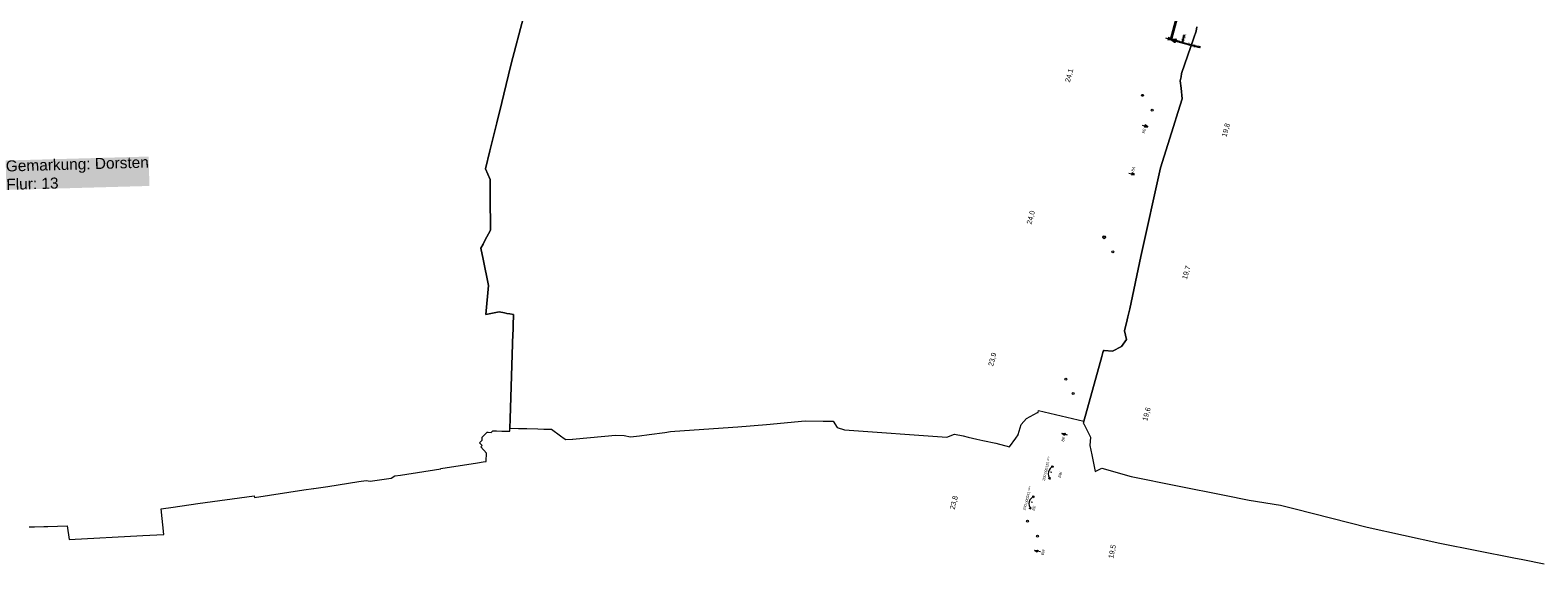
# Model space of a CAD drawing. Header units: millimetres. Extents: x -191 to 81095, y -508122 to 28741.
# Tile 12 of 251: x 4073 to 5098, y 9025 to 9388. Entities that reach past the tile are written whole.
import ezdxf
from ezdxf.enums import TextEntityAlignment as Align

# ---------------------------------------------------------------- set-up
doc = ezdxf.new("R2010")
doc.units = ezdxf.units.MM
doc.linetypes.add('240620_Dorsten Achse$0$STRICHLINIE', pattern=[0.75, 0.5, -0.25])
doc.linetypes.add('VE22-087 DB - VST Hervest-Dorsten ALK VA2736$0$1', pattern=[0])
doc.layers.get('0').update_dxf_attribs({"color": 251})
for name, color, linetype, lineweight in [('240620_Dorsten Achse$0$EB-62236R-A-ACHSE', 1, 'Continuous', 35), ('240620_Dorsten Achse$0$EB-62236R-A-PFEIL-LIN', 1, 'Continuous', 18), ('240620_Dorsten Achse$0$EB-62236R-TS-FUSS', 250, '240620_Dorsten Achse$0$STRICHLINIE', 25), ('240620_Dorsten Achse$0$EB-62236R-TS-LIN', 250, 'Continuous', 25), ('240620_Dorsten Achse$0$EB-62236R-TS-TXT-025', 250, 'Continuous', 25), ('240620_Dorsten Achse$0$EB-62236S-A-KM', 1, 'Continuous', 18), ('240620_Dorsten Achse$0$EB-62236S-A-KMTXT', 1, 'Continuous', 35), ('240620_Dorsten Achse$0$EB-62236S-A-PFEIL-LIN', 1, 'Continuous', 18), ('240620_Dorsten Achse$0$EB-62236S-A-PFEIL-TXT', 1, 'Continuous', 18), ('240620_Dorsten Achse$0$EB-62273S-A-KM', 1, 'Continuous', 18), ('240620_Dorsten Achse$0$EB-62273S-A-KMTXT', 1, 'Continuous', 35), ('240620_Dorsten Achse$0$EB-62273S-A-PFEIL-LIN', 1, 'Continuous', 18), ('240620_Dorsten Achse$0$EB-62273S-A-PFEIL-TXT', 1, 'Continuous', 18), ('VE22-087 DB - VST Hervest-Dorsten ALK VA2736$0$Flurgrenzen', 9, 'VE22-087 DB - VST Hervest-Dorsten ALK VA2736$0$1', 18)]:
    doc.layers.add(name, color=color, linetype=linetype, lineweight=lineweight)
doc.layers.add('XREF ALK Kataster', color=251, linetype='Continuous')
doc.styles.add('240620_Dorsten Achse$0$PROVI', font='PROVI.SHX')
doc.styles.add('VE22-087 DB - VST Hervest-Dorsten ALK VA2736$0$0', font='arial.ttf')

# ---------------------------------------------------------------- blocks, each defined once
blk = doc.blocks.new('VE22-087 DB - VST Hervest-Dorsten ALK VA2736')
at = {"layer": 'VE22-087 DB - VST Hervest-Dorsten ALK VA2736$0$Flurgrenzen', "ltscale": 0.5}
for points in [[(4866.1, 9390.6, 0), (4865.5, 9387.7, 0), (4864, 9383.2, 0), (4855.7, 9358.9, 0), (4855.3, 9356.6, 0), (4854.8, 9354, 0), (4855.4, 9348.8, 0), (4856.1, 9341.7, 0), (4852.1, 9328.7, 0), (4851.3, 9326.4, 0), (4841.4, 9294.8, 0), (4828, 9234.5, 0), (4820.4, 9198.9, 0), (4819.1, 9193.4, 0), (4818.6, 9191.4, 0), (4816.9, 9183.8, 0), (4818.3, 9178, 0), (4814.8, 9173.2, 0), (4808.8, 9170, 0), (4803, 9170.5, 0), (4802.6, 9170.6, 0), (4802.2, 9169.2, 0), (4801.5, 9166.5, 0), (4790.6, 9127.2, 0), (4789.3, 9122.5, 0), (4788.8, 9120.8, 0), (4789.2, 9120.7, 0), (4793.8, 9111.6, 0), (4793.4, 9106, 0), (4794.7, 9099.5, 0), (4796.9, 9088.2, 0), (4801.5, 9090.6, 0), (4821.4, 9084.9, 0), (4852.9, 9078.6, 0), (4884.9, 9072.1, 0), (4901.6, 9068.7, 0), (4923, 9065.3, 0), (4932.8, 9062.8, 0), (4981.8, 9050.3, 0), (5031.3, 9039.4, 0), (5081.5, 9029.5, 0), (5087.6, 9028.3, 0), (5102.2, 9025.4, 0)], [(4416.7, 9429.2, 0), (4399.9, 9365.4, 0), (4398.1, 9358, 0), (4394.9, 9344.8, 0), (4392.2, 9333.6, 0), (4390.8, 9328.2, 0), (4390.1, 9325.3, 0), (4386.1, 9308.9, 0), (4385.5, 9306.2, 0), (4382.6, 9294.1, 0), (4385.7, 9286.8, 0), (4385.7, 9265.6, 0), (4385.8, 9262.1, 0), (4385.8, 9252.3, 0), (4382, 9245.3, 0), (4380.8, 9242.9, 0), (4379.4, 9240.2, 0), (4380.9, 9232.7, 0), (4384.6, 9214.7, 0), (4382.8, 9194.9, 0), (4391.8, 9196.8, 0), (4395.4, 9196.1, 0), (4397, 9195.7, 0), (4399.1, 9195.4, 0), (4401.5, 9194.9, 0), (4401.3, 9187.5, 0), (4401.2, 9184.2, 0), (4401.1, 9182, 0), (4399.5, 9131.5, 0), (4399.3, 9124.1, 0), (4399.1, 9117.7, 0), (4404.9, 9117.5, 0), (4406.7, 9117.5, 0), (4410.5, 9117.4, 0), (4418, 9117.2, 0), (4422.2, 9117.1, 0), (4427.4, 9117, 0), (4433.5, 9112.6, 0), (4436, 9110.7, 0), (4437.1, 9110, 0), (4441.7, 9110.3, 0), (4441.8, 9110.3, 0), (4444.2, 9110.5, 0), (4470.9, 9112.9, 0), (4476.7, 9112.7, 0), (4481.1, 9111.7, 0), (4487.1, 9112.5, 0), (4493.7, 9113.4, 0), (4504.4, 9114.8, 0), (4508.3, 9115.4, 0), (4511.1, 9115.6, 0), (4554, 9118.6, 0), (4573.6, 9120.3, 0), (4599.9, 9122.7, 0), (4612, 9122.5, 0), (4614.9, 9122.4, 0), (4618.8, 9122.4, 0), (4621.6, 9118.1, 0), (4626.6, 9116.6, 0), (4696.1, 9111.5, 0), (4701.3, 9113.7, 0), (4707.3, 9112.4, 0), (4710.7, 9111.6, 0), (4716.4, 9110.3, 0), (4720.5, 9109.4, 0), (4729.5, 9107.4, 0), (4738.7, 9104.9, 0), (4742.9, 9111, 0), (4744.5, 9113.2, 0), (4744.6, 9113.5, 0), (4746.6, 9120.3, 0), (4750.3, 9124.2, 0), (4757.8, 9128.4, 0), (4758.2, 9128.3, 0), (4758.5, 9129.8, 0), (4789.3, 9122.5, 0), (4790.6, 9127.2, 0), (4801.5, 9166.5, 0), (4802.2, 9169.2, 0), (4802.6, 9170.6, 0), (4803, 9170.5, 0), (4808.8, 9170, 0), (4814.8, 9173.2, 0), (4818.3, 9178, 0), (4816.9, 9183.8, 0), (4818.6, 9191.4, 0), (4819.1, 9193.4, 0), (4820.4, 9198.9, 0), (4828, 9234.5, 0), (4841.4, 9294.8, 0), (4851.3, 9326.4, 0), (4852.1, 9328.7, 0), (4856.1, 9341.7, 0), (4855.4, 9348.8, 0), (4854.8, 9354, 0), (4855.3, 9356.6, 0), (4855.7, 9358.9, 0), (4864, 9383.2, 0), (4865.5, 9387.7, 0), (4866.1, 9390.6, 0)], [(4072.3, 9050.5, 0), (4075.9, 9050.6, 0), (4082.2, 9050.8, 0), (4085, 9050.8, 0), (4098.2, 9051.2, 0), (4099.4, 9042.1, 0), (4149.5, 9044.7, 0), (4163.8, 9045.4, 0), (4162, 9062.8, 0), (4170.2, 9064, 0), (4187, 9066.4, 0), (4225.3, 9071.8, 0), (4225.5, 9070.6, 0), (4259, 9075.7, 0), (4265.6, 9076.6, 0), (4265.7, 9076.7, 0), (4275.3, 9078.1, 0), (4296.5, 9081.4, 0), (4301.3, 9082.1, 0), (4304.2, 9081.7, 0), (4318.3, 9083.8, 0), (4320.9, 9085.2, 0), (4324.8, 9085.8, 0), (4352.2, 9090.1, 0), (4352.1, 9090.2, 0), (4377, 9094.1, 0), (4380.8, 9094.7, 0), (4383, 9095.1, 0), (4383, 9095.3, 0), (4383.1, 9100.6, 0), (4379.3, 9105, 0), (4380.2, 9105.9, 0), (4378.4, 9107.8, 0), (4380.2, 9109.6, 0), (4380.2, 9111.6, 0), (4383.6, 9114.9, 0), (4384.4, 9114.9, 0), (4386.4, 9114.8, 0), (4387.4, 9115.8, 0), (4390, 9115.8, 0), (4390, 9115.8, 0), (4393.5, 9115.7, 0), (4395.1, 9115.7, 0), (4397.2, 9115.6, 0), (4399, 9115.6, 0), (4399.1, 9117.7, 0), (4399.3, 9124.1, 0), (4399.5, 9131.5, 0), (4401.1, 9182, 0), (4401.2, 9184.2, 0), (4401.3, 9187.5, 0), (4401.5, 9194.9, 0), (4399.1, 9195.4, 0), (4397, 9195.7, 0), (4395.4, 9196.1, 0), (4391.8, 9196.8, 0), (4382.8, 9194.9, 0), (4384.6, 9214.7, 0), (4380.9, 9232.7, 0), (4379.4, 9240.2, 0), (4380.8, 9242.9, 0), (4382, 9245.3, 0), (4385.8, 9252.3, 0), (4385.8, 9262.1, 0), (4385.7, 9265.6, 0), (4385.7, 9286.8, 0), (4382.6, 9294.1, 0), (4385.5, 9306.2, 0), (4386.1, 9308.9, 0), (4390.1, 9325.3, 0), (4390.8, 9328.2, 0), (4392.2, 9333.6, 0), (4394.9, 9344.8, 0), (4398.1, 9358, 0), (4399.9, 9365.4, 0), (4416.7, 9429.2, 0)]]:
    blk.add_polyline3d(points, dxfattribs=at)
at = {"layer": 'VE22-087 DB - VST Hervest-Dorsten ALK VA2736$0$Flurgrenzen', "insert": (4056.3, 9299.7), "char_height": 7.5, "attachment_point": 1, "rotation": 1.5893, "style": 'VE22-087 DB - VST Hervest-Dorsten ALK VA2736$0$0', "bg_fill": 1, "box_fill_scale": 1, "bg_fill_color": 7, "bg_fill_true_color": 16777215, "bg_fill_transparency": 0}
blk.add_mtext('Gemarkung: Dorsten\\PFlur: 13', dxfattribs=at)
blk = doc.blocks.new('240620_Dorsten Achse$0$PVI_TSNW')
at = {"color": 0, "linetype": 'ByBlock', "lineweight": -2, "flags": 128}
blk.add_lwpolyline([(0, 7.5), (0, 0), (-1.25, 3.75), (1.25, 3.75), (0, 0)], dxfattribs=at)

msp = doc.modelspace()

# ---------------------------------------------------------------- block references
at = {"layer": 'XREF ALK Kataster', "color": 251}
msp.add_blockref('VE22-087 DB - VST Hervest-Dorsten ALK VA2736', (0, 0), dxfattribs=at)

# ---------------------------------------------------------------- next in the draw order: linework, layer by layer
at = {"layer": '240620_Dorsten Achse$0$EB-62236R-A-ACHSE', "color": 251}
msp.add_line((4848.512, 9382.018), (4872.517, 9471.103), dxfattribs=at)
at = {"layer": '240620_Dorsten Achse$0$EB-62236R-A-PFEIL-LIN', "color": 251, "flags": 128}
msp.add_lwpolyline([(4844.65, 9383.059), (4848.512, 9382.018), (4846.776, 9383.263), (4846.386, 9381.815), (4848.512, 9382.018)], dxfattribs=at)
at = {"layer": '240620_Dorsten Achse$0$EB-62236R-TS-FUSS', "color": 251, "flags": 128}
msp.add_lwpolyline([(4848.512, 9382.018), (4856.237, 9379.937), (4856.237, 9379.937), (4856.237, 9379.937)], dxfattribs=at)
at = {"layer": '240620_Dorsten Achse$0$EB-62236R-TS-LIN', "color": 251}
for p, q in [((4854.306, 9380.457), (4867.824, 9376.815)), ((4856.237, 9379.937), (4857.694, 9385.344)), ((4867.98, 9377.394), (4867.668, 9376.236))]:
    msp.add_line(p, q, dxfattribs=at)
at = {"layer": '240620_Dorsten Achse$0$EB-62236S-A-KM', "color": 251}
for centre in [(4835.756, 9333.92), (4809.002, 9237.566), (4781.987, 9141.284), (4757.765, 9044.293)]:
    msp.add_circle(centre, 0.65, dxfattribs=at)
at = {"layer": '240620_Dorsten Achse$0$EB-62236S-A-PFEIL-LIN', "color": 251}
msp.add_line((4767.414, 9087.458), (4766.539, 9087.669), dxfattribs=at)
at = {"layer": '240620_Dorsten Achse$0$EB-62236S-A-PFEIL-LIN', "color": 251, "flags": 128}
for points in [[(4828.841, 9323.67), (4832.702, 9322.626), (4830.967, 9323.872), (4830.576, 9322.424), (4832.702, 9322.626)], [(4819.891, 9291.18), (4823.742, 9290.099), (4822.019, 9291.362), (4821.614, 9289.917), (4823.742, 9290.099)], [(4778.195, 9112.963), (4774.344, 9114.043), (4776.472, 9114.225), (4776.067, 9112.781), (4774.344, 9114.043)], [(4767.059, 9091.904), (4768.468, 9091.833), (4767.914, 9090.672)], [(4765.073, 9083.663), (4766.36, 9083.083), (4766.396, 9084.37)], [(4759.697, 9033.669), (4755.773, 9034.447), (4757.881, 9034.794), (4757.589, 9033.322), (4755.773, 9034.447)]]:
    msp.add_lwpolyline(points, dxfattribs=at)
at = {"layer": '240620_Dorsten Achse$0$EB-62236S-A-PFEIL-LIN', "color": 251}
msp.add_arc((4770.695, 9086.668), 5.625, 113.323899, 219.584284, dxfattribs=at)
at = {"layer": '240620_Dorsten Achse$0$EB-62273S-A-KM', "color": 251}
for centre, radius in [((4829.169, 9344.033), 0.65), ((4803.07, 9247.499), 0.975), ((4803.07, 9247.499), 0.65), ((4776.971, 9150.965), 0.65), ((4750.977, 9054.403), 0.65)]:
    msp.add_circle(centre, radius, dxfattribs=at)
at = {"layer": '240620_Dorsten Achse$0$EB-62273S-A-PFEIL-LIN', "color": 251}
msp.add_line((4754.3, 9067.11), (4753.432, 9067.345), dxfattribs=at)
at = {"layer": '240620_Dorsten Achse$0$EB-62273S-A-PFEIL-LIN', "color": 251, "flags": 128}
for points in [[(4754.068, 9071.564), (4755.475, 9071.454), (4754.889, 9070.309)], [(4751.855, 9063.381), (4753.126, 9062.766), (4753.197, 9064.051)]]:
    msp.add_lwpolyline(points, dxfattribs=at)
at = {"layer": '240620_Dorsten Achse$0$EB-62273S-A-PFEIL-LIN', "color": 251}
msp.add_arc((4757.558, 9066.229), 5.625, 111.741131, 218.001827, dxfattribs=at)

# ---------------------------------------------------------------- next in the draw order: block references
at = {"layer": '240620_Dorsten Achse$0$EB-62236R-TS-LIN', "color": 251, "xscale": 0.8, "yscale": 0.8, "rotation": 254.9195684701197}
msp.add_blockref('240620_Dorsten Achse$0$PVI_TSNW', (4848.512, 9382.018), dxfattribs=at)

# ---------------------------------------------------------------- next in the draw order: texts
at = {"layer": '240620_Dorsten Achse$0$EB-62236R-TS-TXT-025', "color": 251, "style": '240620_Dorsten Achse$0$PROVI'}
for s, p in [('0.000 ‰', (4856.297, 9383.235)), ('344.559 m', (4857.842, 9382.819))]:
    msp.add_text(s, height=0.8, rotation=74.919568, dxfattribs=at).set_placement(p, align=Align.MIDDLE_CENTER)
msp.add_text('SO=36.720', height=0.8, rotation=344.919568, dxfattribs=at).set_placement((4859.609, 9378.614), align=Align.TOP_LEFT)
msp.add_text('km 19,8+49,761', height=0.8, rotation=344.919568, dxfattribs=at).set_placement((4859.817, 9379.387))
at = {"layer": '240620_Dorsten Achse$0$EB-62236S-A-KMTXT', "color": 251, "style": '240620_Dorsten Achse$0$PROVI'}
for s, rotation, p in [('19,8', 74.871275, (4887.401, 9319.957)), ('19,7', 74.326741, (4860.513, 9223.112)), ('19,6', 74.326741, (4833.498, 9126.831)), ('19,5', 78.34545, (4810.162, 9033.485))]:
    msp.add_text(s, height=3.5, rotation=rotation, dxfattribs=at).set_placement(p, align=Align.CENTER)
at = {"layer": '240620_Dorsten Achse$0$EB-62236S-A-PFEIL-TXT', "color": 251, "style": '240620_Dorsten Achse$0$PROVI'}
msp.add_text('BE', height=1.8, rotation=74.871275, dxfattribs=at).set_placement((4831.28, 9321.198), align=Align.RIGHT)
for s, height, rotation, p in [('BA', 1.8, 74.326741, (4823.252, 9292.054)), ('gon', 1.188, 76.454091, (4765.091, 9095.535))]:
    msp.add_text(s, height=height, rotation=rotation, dxfattribs=at).set_placement(p)
msp.add_text('BE', height=1.8, rotation=74.326741, dxfattribs=at).set_placement((4774.834, 9112.088), align=Align.TOP_RIGHT)
msp.add_text('200.000125', height=1.8, rotation=76.454091, dxfattribs=at).set_placement((4764.255, 9088.219), align=Align.CENTER)
for rotation, p in [(76.454035, (4772.275, 9086.287)), (78.774956, (4760.678, 9033.474))]:
    msp.add_text('BW', height=1.8, rotation=rotation, dxfattribs=at).set_placement(p, align=Align.TOP_CENTER)
at = {"layer": '240620_Dorsten Achse$0$EB-62273S-A-KMTXT', "color": 251, "style": '240620_Dorsten Achse$0$PROVI'}
for s, rotation, p in [('24,1', 74.871325, (4780.902, 9357.082)), ('24,0', 74.871325, (4754.803, 9260.548)), ('23,9', 74.871325, (4728.704, 9164.014)), ('23,8', 75.812356, (4702.502, 9066.658))]:
    msp.add_text(s, height=3.5, rotation=rotation, dxfattribs=at).set_placement(p, align=Align.CENTER)
at = {"layer": '240620_Dorsten Achse$0$EB-62273S-A-PFEIL-TXT', "color": 251, "style": '240620_Dorsten Achse$0$PROVI'}
msp.add_text('200.000341', height=1.8, rotation=74.871479, dxfattribs=at).set_placement((4751.163, 9067.958), align=Align.CENTER)
msp.add_text('gon', height=1.188, rotation=74.871479, dxfattribs=at).set_placement((4752.201, 9075.248))
msp.add_text('BE', height=1.8, rotation=74.871325, dxfattribs=at).set_placement((4754.809, 9065.16), align=Align.TOP_RIGHT)

doc.saveas('drawing.dxf')
